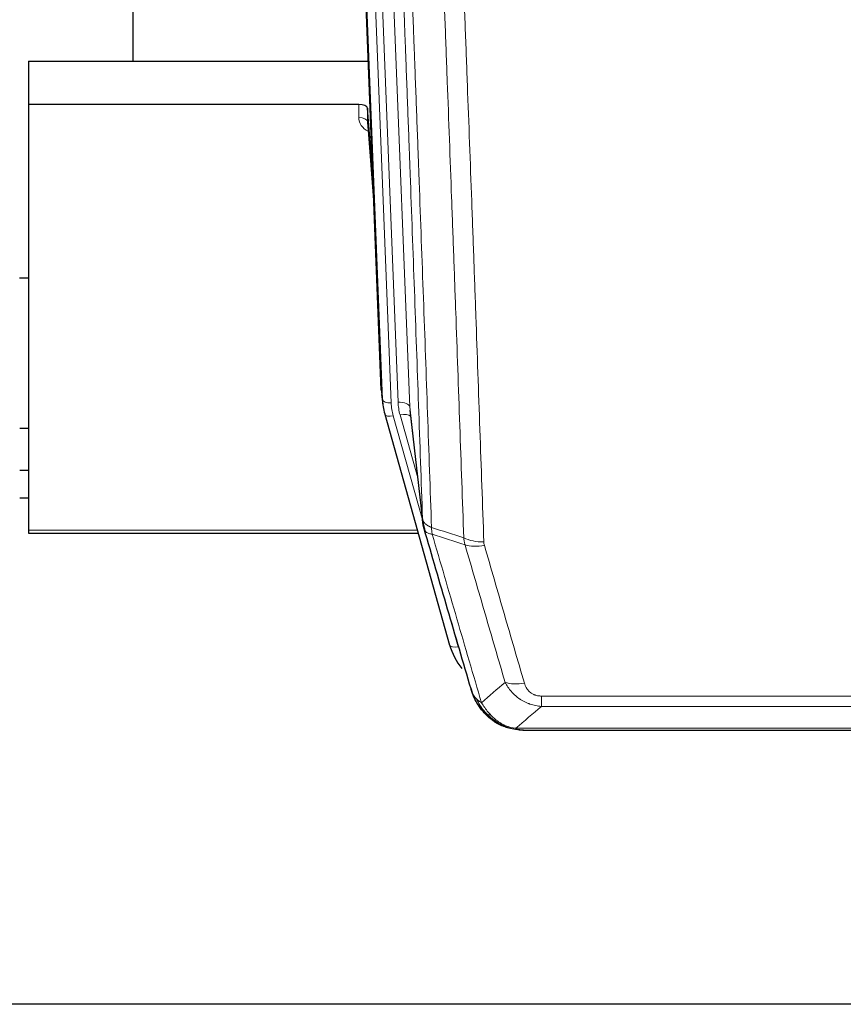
# Model space of a CAD drawing. Header units: inches. Extents: x 0 to 23760, y -13 to 16800.
# Tile 35 of 222: x 5103 to 5385, y 5592 to 5928. Entities that reach past the tile are written whole.
import ezdxf

# ---------------------------------------------------------------- set-up
doc = ezdxf.new("R2010")
doc.units = ezdxf.units.IN
doc.layers.add('254', color=7, linetype='Continuous', true_color=0xffffff)

msp = doc.modelspace()

# ---------------------------------------------------------------- linework, layer by layer
at = {"layer": '254', "color": 2, "linetype": 'Continuous', "lineweight": 25}
for p, q in [((5141.951, 6140.71), (5141.951, 5913.909)), ((5226.887, 5801.615), (5214.314, 6120.978)), ((5106.291, 5913.902), (5222.466, 5913.902)), ((5106.291, 5913.902), (5106.291, 5899.093)), ((5219.194, 5899.093), (5106.291, 5899.093)), ((5106.291, 5899.093), (5106.291, 5753.624)), ((5222.193, 5897.842), (5222.182, 5893.266)), ((5224.015, 5874.561), (5222.193, 5897.842)), ((5222.189, 5893.086), (5224.396, 5864.887)), ((5106.251, 5839.819), (5103.24, 5839.819)), ((5227.009, 5800.03), (5227.382, 5796.772)), ((5236.684, 5794.629), (5241.1, 5756.11)), ((5228.045, 5793.406), (5228.064, 5793.309)), ((5228.064, 5793.309), (5250.238, 5714.423)), ((5103.294, 5788.575), (5106.304, 5788.575)), ((5106.296, 5774.032), (5103.294, 5774.032)), ((5106.296, 5764.608), (5103.294, 5764.608)), ((5106.291, 5753.624), (5106.291, 5752.594)), ((5106.291, 5752.594), (5239.51, 5752.594)), ((5268.289, 5686.808), (5268.189, 5686.836)), ((5275.231, 5685.331), (5493.352, 5685.331)), ((6188.791, 5591.659), (5051.791, 5591.659))]:
    msp.add_line(p, q, dxfattribs=at)
at = {"layer": '254', "color": 110, "linetype": 'Continuous', "lineweight": 13}
for p, q in [((5223.528, 6127.696), (5236.594, 5795.803)), ((5227.261, 5798.357), (5214.562, 6120.92)), ((5217.497, 6121.188), (5230.255, 5797.137)), ((5219.784, 6123.012), (5232.602, 5797.429)), ((5219.184, 5894.677), (5219.194, 5899.093)), ((5222.182, 5893.266), (5224.389, 5865.078)), ((5226.887, 5801.615), (5227.261, 5798.357)), ((5236.594, 5795.803), (5240.971, 5757.622)), ((5230.952, 5792.736), (5241.024, 5756.902)), ((5239.325, 5771.59), (5233.299, 5793.028)), ((5106.291, 5753.624), (5239.223, 5753.624)), ((5248.4, 5730.661), (5253.126, 5713.85)), ((5281.62, 5693.462), (5281.62, 5696.995)), ((5281.62, 5696.995), (5486.963, 5696.995)), ((5486.963, 5693.462), (5281.62, 5693.462)), ((5268.189, 5686.836), (5268.12, 5686.993)), ((5272.889, 5685.994), (5495.694, 5685.994))]:
    msp.add_line(p, q, dxfattribs=at)
at = {"layer": '254', "color": 2, "linetype": 'Continuous', "lineweight": 25}
for centre, major_axis, ratio, start_param, end_param in [((5219.194, 5897.799), (3, 0), 0.4313147, 0.033781, 1.5709509), ((5254.273, 5799.272), (-27.027, -0.37), 0.8864308, 0.02276, 0.2319114), ((5276.433, 5720.436), (-27.014, -0.465), 0.8900028, 0.2292736, 0.604674)]:
    msp.add_ellipse(centre, major_axis=major_axis, ratio=ratio, start_param=start_param, end_param=end_param, dxfattribs=at)
at = {"layer": '254', "color": 110, "linetype": 'Continuous', "lineweight": 13}
for centre, major_axis, ratio, start_param, end_param in [((5225.187, 5894.677), (-6.003, -0.046), 0.8757409, 6.2743462, 7.3700502), ((5219.184, 5893.222), (-3, 0.007), 0.4848086, 3.1763596, 4.7135294), ((5230.255, 5798.522), (2.998, 0.118), 0.4614673, 3.175787, 4.6942235), ((5254.273, 5797.887), (-24.033, -0.038), 0.8858289, 0.0334668, 0.2426182), ((5232.602, 5795.582), (3.997, 0.157), 0.4614673, 0.0341943, 1.5526308), ((5256.62, 5798.18), (-24.033, -0.038), 0.8858289, 0.0334668, 0.2426182), ((5230.952, 5794.121), (2.888, 0.812), 0.4480327, 3.1416079, 4.5871119), ((5233.299, 5791.181), (3.851, 1.082), 0.4480327, 0.2500116, 1.4455193), ((5261.924, 5755.272), (-9.994, -0.345), 0.559112, 0.7940626, 1.551472), ((5262.112, 5754.1), (-9.604, -2.788), 0.5442898, 0.6684637, 1.414101), ((5253.126, 5715.235), (2.888, 0.812), 0.4480327, 3.1416079, 4.5871119), ((5275.773, 5707.217), (-9.598, -2.808), 0.562843, 0.6646512, 1.4076092)]:
    msp.add_ellipse(centre, major_axis=major_axis, ratio=ratio, start_param=start_param, end_param=end_param, dxfattribs=at)
for points, knots in [([(5240.971, 5757.622), (5240.526, 5770.469), (5239.62, 5796.32), (5238.213, 5835.564), (5237.243, 5862.038), (5236.688, 5877.017), (5236.627, 5878.683), (5236.503, 5882.016), (5236.317, 5887.02), (5235.88, 5898.719), (5235.502, 5908.788), (5235.184, 5917.201), (5235.12, 5918.885), (5234.992, 5922.255), (5234.8, 5927.313), (5234.35, 5939.136), (5233.96, 5949.309), (5233.174, 5969.704), (5232.11, 5997.032), (5230.47, 6038.426), (5229.345, 6066.291), (5228.775, 6080.29)], [0, 0, 0, 0, 0.125, 0.25, 0.375, 0.375, 0.390625, 0.390625, 0.40625, 0.4375, 0.5, 0.5, 0.515625, 0.515625, 0.53125, 0.5625, 0.625, 0.625, 0.75, 0.875, 1, 1, 1, 1]), ([(5231.831, 6078.51), (5232.402, 6064.457), (5233.53, 6036.486), (5235.175, 5994.935), (5236.241, 5967.503), (5237.03, 5947.031), (5237.421, 5936.82), (5237.872, 5924.951), (5238.065, 5919.874), (5238.193, 5916.491), (5238.257, 5914.801), (5238.576, 5906.356), (5238.955, 5896.248), (5239.393, 5884.505), (5239.58, 5879.482), (5239.704, 5876.136), (5239.766, 5874.464), (5240.322, 5859.428), (5241.295, 5832.853), (5242.706, 5793.459), (5243.614, 5767.51), (5244.06, 5754.614)], [0, 0, 0, 0, 0.125, 0.25, 0.375, 0.375, 0.4375, 0.46875, 0.484375, 0.484375, 0.5, 0.5, 0.5625, 0.59375, 0.609375, 0.609375, 0.625, 0.625, 0.75, 0.875, 1, 1, 1, 1]), ([(5255.057, 5751.045), (5254.618, 5763.742), (5253.727, 5789.288), (5252.805, 5815.135), (5252.102, 5834.633), (5251.866, 5841.151), (5251.389, 5854.225), (5251.149, 5860.781), (5250.423, 5880.505), (5249.931, 5893.725), (5249.307, 5910.34), (5249.181, 5913.666), (5248.93, 5920.328), (5248.551, 5930.334), (5248.168, 5940.376), (5247.396, 5960.508), (5246.353, 5987.483), (5244.743, 6028.334), (5243.641, 6055.83), (5243.083, 6069.643)], [0, 0, 0, 0, 0.125, 0.25, 0.25, 0.3125, 0.3125, 0.375, 0.375, 0.5, 0.5, 0.53125, 0.53125, 0.5625, 0.625, 0.625, 0.75, 0.875, 1, 1, 1, 1]), ([(5249.966, 6068.682), (5250.523, 6054.851), (5251.624, 6027.321), (5253.232, 5986.417), (5254.274, 5959.409), (5255.045, 5939.251), (5255.427, 5929.196), (5255.805, 5919.178), (5256.057, 5912.507), (5256.182, 5909.176), (5256.805, 5892.541), (5257.297, 5879.304), (5258.022, 5859.554), (5258.262, 5852.99), (5258.738, 5839.899), (5258.974, 5833.373), (5259.676, 5813.85), (5260.596, 5787.97), (5261.487, 5762.392), (5261.924, 5749.679)], [0, 0, 0, 0, 0.125, 0.25, 0.375, 0.375, 0.4375, 0.46875, 0.46875, 0.5, 0.5, 0.625, 0.625, 0.6875, 0.6875, 0.75, 0.75, 0.875, 1, 1, 1, 1]), ([(5240.971, 5757.622), (5240.971, 5757.614), (5240.973, 5757.598), (5240.976, 5757.575), (5240.98, 5757.551), (5240.983, 5757.527), (5240.987, 5757.504), (5240.991, 5757.48), (5240.995, 5757.456), (5241, 5757.433), (5241.005, 5757.409), (5241.01, 5757.386), (5241.015, 5757.362), (5241.021, 5757.339), (5241.027, 5757.315), (5241.033, 5757.292), (5241.039, 5757.268), (5241.046, 5757.245), (5241.053, 5757.221), (5241.06, 5757.198), (5241.067, 5757.174), (5241.075, 5757.151), (5241.083, 5757.128), (5241.091, 5757.105), (5241.099, 5757.081), (5241.108, 5757.058), (5241.117, 5757.035), (5241.126, 5757.012), (5241.135, 5756.988), (5241.145, 5756.965), (5241.155, 5756.942), (5241.165, 5756.919), (5241.175, 5756.896), (5241.186, 5756.873), (5241.197, 5756.85), (5241.208, 5756.827), (5241.219, 5756.804), (5241.231, 5756.781), (5241.243, 5756.759), (5241.255, 5756.736), (5241.267, 5756.713), (5241.28, 5756.69), (5241.293, 5756.668), (5241.306, 5756.645), (5241.319, 5756.622), (5241.333, 5756.6), (5241.346, 5756.577), (5241.361, 5756.555), (5241.375, 5756.532), (5241.389, 5756.51), (5241.404, 5756.488), (5241.419, 5756.465), (5241.435, 5756.443), (5241.45, 5756.421), (5241.466, 5756.399), (5241.482, 5756.377), (5241.498, 5756.355), (5241.515, 5756.333), (5241.532, 5756.311), (5241.549, 5756.289), (5241.566, 5756.267), (5241.583, 5756.245), (5241.601, 5756.223), (5241.619, 5756.202), (5241.637, 5756.18), (5241.655, 5756.158), (5241.674, 5756.137), (5241.693, 5756.115), (5241.712, 5756.094), (5241.732, 5756.073), (5241.751, 5756.051), (5241.771, 5756.03), (5241.791, 5756.009), (5241.811, 5755.988), (5241.832, 5755.967), (5241.853, 5755.946), (5241.88, 5755.919), (5241.914, 5755.886), (5241.954, 5755.847), (5241.996, 5755.808), (5242.039, 5755.77), (5242.082, 5755.732), (5242.126, 5755.695), (5242.171, 5755.657), (5242.216, 5755.62), (5242.263, 5755.583), (5242.31, 5755.547), (5242.358, 5755.511), (5242.406, 5755.475), (5242.456, 5755.439), (5242.506, 5755.404), (5242.557, 5755.369), (5242.608, 5755.335), (5242.661, 5755.3), (5242.714, 5755.267), (5242.768, 5755.233), (5242.823, 5755.2), (5242.878, 5755.167), (5242.934, 5755.134), (5242.991, 5755.102), (5243.048, 5755.071), (5243.106, 5755.039), (5243.165, 5755.008), (5243.225, 5754.977), (5243.285, 5754.947), (5243.346, 5754.917), (5243.408, 5754.888), (5243.47, 5754.858), (5243.533, 5754.83), (5243.597, 5754.801), (5243.661, 5754.773), (5243.726, 5754.746), (5243.791, 5754.718), (5243.858, 5754.692), (5243.924, 5754.665), (5243.992, 5754.639), (5244.037, 5754.622), (5244.06, 5754.614)], [0, 0, 0, 0, 0.0066687, 0.0133374, 0.0200061, 0.0266746, 0.0333432, 0.0400116, 0.0466801, 0.0533484, 0.0600168, 0.066685, 0.0733532, 0.0800214, 0.0866895, 0.0933575, 0.1000255, 0.1066935, 0.1133614, 0.1200292, 0.126697, 0.1333647, 0.1400324, 0.1467001, 0.1533676, 0.1600352, 0.1667026, 0.1733701, 0.1800374, 0.1867047, 0.193372, 0.2000392, 0.2067064, 0.2133735, 0.2200405, 0.2267075, 0.2333745, 0.2400414, 0.2467082, 0.253375, 0.2600418, 0.2667085, 0.2733751, 0.2800417, 0.2867082, 0.2933747, 0.3000412, 0.3067075, 0.3133739, 0.3200401, 0.3267064, 0.3333725, 0.3400387, 0.3467047, 0.3533708, 0.3600367, 0.3667026, 0.3733685, 0.3800343, 0.3867001, 0.3933658, 0.4000315, 0.4066971, 0.4133626, 0.4200281, 0.4266936, 0.433359, 0.4400243, 0.4466896, 0.4533549, 0.4600201, 0.4666852, 0.4733503, 0.4800154, 0.4866804, 0.4933453, 0.5000102, 0.5125098, 0.5250093, 0.5375088, 0.5500082, 0.5625077, 0.5750071, 0.5875066, 0.600006, 0.6125054, 0.6250049, 0.6375043, 0.6500037, 0.6625032, 0.6750026, 0.6875021, 0.7000016, 0.7125011, 0.7250006, 0.7375001, 0.7499997, 0.7624993, 0.7749989, 0.7874985, 0.7999982, 0.812498, 0.8249977, 0.8374975, 0.8499974, 0.8624973, 0.8749972, 0.8874972, 0.8999973, 0.9124974, 0.9249976, 0.9374978, 0.9499981, 0.9624985, 0.9749989, 0.9874994, 1, 1, 1, 1]), ([(5241.527, 5754.171), (5241.548, 5753.925), (5241.626, 5753.694), (5241.889, 5753.275), (5242.075, 5753.087), (5242.547, 5752.765), (5242.832, 5752.631), (5243.49, 5752.427), (5243.863, 5752.357), (5244.272, 5752.323)], [0, 0, 0, 0, 0.25, 0.25, 0.5, 0.5, 0.75, 0.75, 1, 1, 1, 1]), ([(5244.272, 5752.323), (5244.197, 5752.695), (5244.154, 5753.067), (5244.096, 5753.826), (5244.081, 5754.212), (5244.06, 5754.614)], [0, 0, 0, 0, 0.5, 0.5, 1, 1, 1, 1]), ([(5244.272, 5752.323), (5247.094, 5742.63), (5249.91, 5732.982), (5254.123, 5718.579), (5255.526, 5713.79), (5258.329, 5704.234), (5259.728, 5699.468), (5261.126, 5694.713)], [0, 0, 0, 0, 0.5, 0.5, 0.75, 0.75, 1, 1, 1, 1]), ([(5269.193, 5701.675), (5268.058, 5705.561), (5266.921, 5709.455), (5264.646, 5717.258), (5263.507, 5721.167), (5260.088, 5732.916), (5257.804, 5740.779), (5255.515, 5748.672)], [0, 0, 0, 0, 0.25, 0.25, 0.5, 0.5, 1, 1, 1, 1]), ([(5262.112, 5748.502), (5262.056, 5748.695), (5262.012, 5748.89), (5261.95, 5749.282), (5261.931, 5749.48), (5261.924, 5749.679)], [0, 0, 0, 0, 0.5, 0.5, 1, 1, 1, 1]), ([(5262.112, 5748.502), (5264.397, 5740.596), (5266.678, 5732.721), (5270.094, 5720.953), (5271.231, 5717.038), (5273.504, 5709.223), (5274.639, 5705.323), (5275.773, 5701.431)], [0, 0, 0, 0, 0.5, 0.5, 0.75, 0.75, 1, 1, 1, 1]), ([(5281.62, 5693.462), (5281.285, 5693.485), (5280.952, 5693.519), (5280.289, 5693.606), (5279.961, 5693.66), (5278.985, 5693.852), (5278.347, 5694.02), (5277.644, 5694.257), (5277.567, 5694.284), (5277.411, 5694.339), (5277.334, 5694.367), (5277.102, 5694.454), (5276.949, 5694.514), (5276.495, 5694.702), (5275.9, 5694.972), (5275.327, 5695.28), (5274.906, 5695.525), (5274.697, 5695.651), (5274.492, 5695.782), (5274.355, 5695.871), (5274.288, 5695.916), (5273.682, 5696.325), (5273.174, 5696.721), (5272.455, 5697.361), (5272.222, 5697.581), (5271.884, 5697.923), (5271.773, 5698.039), (5271.555, 5698.275), (5271.447, 5698.395), (5270.92, 5699), (5270.532, 5699.506), (5269.817, 5700.561), (5269.49, 5701.108), (5269.193, 5701.675)], [0, 0, 0, 0, 0.0625, 0.0625, 0.125, 0.125, 0.25, 0.25, 0.265625, 0.265625, 0.28125, 0.28125, 0.3125, 0.3125, 0.375, 0.4375, 0.4375, 0.46875, 0.484375, 0.484375, 0.5, 0.5, 0.625, 0.625, 0.6875, 0.6875, 0.71875, 0.71875, 0.75, 0.75, 0.875, 0.875, 1, 1, 1, 1]), ([(5281.62, 5696.995), (5281.437, 5696.995), (5281.255, 5697.001), (5280.891, 5697.028), (5280.711, 5697.047), (5280.356, 5697.101), (5280.18, 5697.135), (5279.834, 5697.217), (5279.663, 5697.265), (5279.452, 5697.335), (5279.41, 5697.35), (5279.326, 5697.38), (5279.202, 5697.426), (5279.08, 5697.476), (5278.841, 5697.581), (5278.534, 5697.734), (5278.247, 5697.913), (5278.073, 5698.032), (5278.039, 5698.057), (5277.971, 5698.106), (5277.937, 5698.131), (5277.837, 5698.207), (5277.772, 5698.259), (5277.583, 5698.418), (5277.463, 5698.529), (5277.237, 5698.757), (5277.13, 5698.875), (5276.927, 5699.118), (5276.831, 5699.243), (5276.718, 5699.403), (5276.696, 5699.435), (5276.652, 5699.5), (5276.631, 5699.533), (5276.567, 5699.631), (5276.526, 5699.697), (5276.407, 5699.897), (5276.334, 5700.031), (5276.197, 5700.304), (5276.133, 5700.441), (5275.957, 5700.859), (5275.857, 5701.142), (5275.773, 5701.431)], [0, 0, 0, 0, 0.0625, 0.0625, 0.125, 0.125, 0.1875, 0.1875, 0.25, 0.25, 0.265625, 0.265625, 0.28125, 0.3125, 0.3125, 0.375, 0.4375, 0.4375, 0.453125, 0.453125, 0.46875, 0.46875, 0.5, 0.5, 0.5625, 0.5625, 0.625, 0.625, 0.6875, 0.6875, 0.703125, 0.703125, 0.71875, 0.71875, 0.75, 0.75, 0.8125, 0.8125, 0.875, 0.875, 1, 1, 1, 1]), ([(5258.208, 5697.628), (5258.365, 5697.343), (5258.545, 5697.068), (5258.949, 5696.539), (5259.174, 5696.285), (5259.419, 5696.044)], [0, 0, 0, 0, 0.5, 0.5, 1, 1, 1, 1]), ([(5259.419, 5696.044), (5259.665, 5695.796), (5259.931, 5695.561), (5260.501, 5695.117), (5260.805, 5694.908), (5261.126, 5694.713)], [0, 0, 0, 0, 0.5, 0.5, 1, 1, 1, 1]), ([(5263.077, 5690.719), (5262.705, 5691.108), (5262.349, 5691.514), (5260.988, 5693.197), (5260.117, 5694.591), (5259.419, 5696.044)], [0, 0, 0, 0, 0.25, 0.25, 1, 1, 1, 1]), ([(5264.301, 5690.506), (5264.002, 5690.822), (5263.712, 5691.15), (5262.585, 5692.5), (5261.819, 5693.598), (5261.126, 5694.713)], [0, 0, 0, 0, 0.25, 0.25, 1, 1, 1, 1]), ([(5262.091, 5691.203), (5262.122, 5691.177), (5262.154, 5691.151), (5262.289, 5691.049), (5262.402, 5690.979), (5262.651, 5690.857), (5262.787, 5690.805), (5262.979, 5690.746), (5263.028, 5690.732), (5263.077, 5690.719)], [0, 0, 0, 0, 0.125, 0.125, 0.5, 0.5, 0.875, 0.875, 1, 1, 1, 1]), ([(5263.077, 5690.719), (5263.176, 5690.692), (5263.277, 5690.669), (5263.534, 5690.619), (5263.691, 5690.595), (5264.002, 5690.551), (5264.155, 5690.53), (5264.301, 5690.506)], [0, 0, 0, 0, 0.25, 0.25, 0.625, 0.625, 1, 1, 1, 1]), ([(5268.271, 5687.387), (5268.09, 5687.484), (5267.912, 5687.586), (5267.205, 5688.011), (5266.69, 5688.369), (5265.696, 5689.156), (5265.217, 5689.584), (5264.602, 5690.193), (5264.451, 5690.348), (5264.301, 5690.506)], [0, 0, 0, 0, 0.125, 0.125, 0.5, 0.5, 0.875, 0.875, 1, 1, 1, 1]), ([(5268.12, 5686.993), (5268.119, 5687.023), (5268.12, 5687.055), (5268.134, 5687.141), (5268.15, 5687.196), (5268.198, 5687.3), (5268.23, 5687.349), (5268.271, 5687.387)], [0, 0, 0, 0, 0.25, 0.25, 0.625, 0.625, 1, 1, 1, 1]), ([(5272.889, 5685.994), (5271.668, 5686.096), (5270.492, 5686.39), (5268.998, 5687.016), (5268.631, 5687.193), (5268.271, 5687.387)], [0, 0, 0, 0, 0.75, 0.75, 1, 1, 1, 1]), ([(5273.759, 5685.474), (5273.641, 5685.501), (5273.531, 5685.531), (5273.282, 5685.618), (5273.157, 5685.68), (5272.971, 5685.822), (5272.91, 5685.902), (5272.889, 5685.994)], [0, 0, 0, 0, 0.25, 0.25, 0.625, 0.625, 1, 1, 1, 1])]:
    msp.add_open_spline(points, degree=3, knots=knots, dxfattribs=at)
at = {"layer": '254', "color": 2, "linetype": 'Continuous', "lineweight": 25}
for points, knots in [([(5241.527, 5754.171), (5241.522, 5754.189), (5241.512, 5754.223), (5241.496, 5754.275), (5241.481, 5754.329), (5241.466, 5754.383), (5241.451, 5754.439), (5241.435, 5754.496), (5241.42, 5754.554), (5241.405, 5754.613), (5241.389, 5754.673), (5241.374, 5754.735), (5241.358, 5754.797), (5241.343, 5754.861), (5241.328, 5754.925), (5241.313, 5754.991), (5241.297, 5755.058), (5241.282, 5755.127), (5241.268, 5755.196), (5241.253, 5755.266), (5241.238, 5755.338), (5241.224, 5755.411), (5241.21, 5755.485), (5241.195, 5755.56), (5241.182, 5755.636), (5241.168, 5755.713), (5241.155, 5755.792), (5241.134, 5755.919), (5241.108, 5756.088), (5241.08, 5756.295), (5241.056, 5756.487), (5241.037, 5756.664), (5241.021, 5756.826), (5241.008, 5756.974), (5240.998, 5757.106), (5240.99, 5757.223), (5240.984, 5757.325), (5240.979, 5757.412), (5240.976, 5757.483), (5240.974, 5757.539), (5240.972, 5757.581), (5240.971, 5757.606), (5240.971, 5757.619), (5240.971, 5757.622)], [0, 0, 0, 0, 0.0155037, 0.0313049, 0.0474035, 0.0637997, 0.0804935, 0.097485, 0.1147743, 0.1323613, 0.1502462, 0.1684289, 0.1869096, 0.2056883, 0.224765, 0.2441397, 0.2638126, 0.2837835, 0.3040527, 0.32462, 0.3454856, 0.3666494, 0.3881116, 0.409872, 0.4319308, 0.454288, 0.4769435, 0.4998975, 0.5635611, 0.6228928, 0.6778927, 0.7285606, 0.7748966, 0.8169007, 0.8545729, 0.8879131, 0.9169214, 0.9415977, 0.9619421, 0.9779545, 0.989635, 0.9969835, 1, 1, 1, 1]), ([(5257.569, 5699.402), (5256.239, 5703.924), (5254.906, 5708.457), (5252.238, 5717.544), (5250.903, 5722.098), (5246.892, 5735.791), (5244.213, 5744.96), (5241.527, 5754.171)], [0, 0, 0, 0, 0.25, 0.25, 0.5, 0.5, 1, 1, 1, 1]), ([(5257.569, 5699.402), (5257.626, 5699.092), (5257.709, 5698.788), (5257.922, 5698.195), (5258.053, 5697.907), (5258.208, 5697.628)], [0, 0, 0, 0, 0.5, 0.5, 1, 1, 1, 1]), ([(5261.601, 5691.905), (5261.589, 5691.918), (5261.566, 5691.945), (5261.531, 5691.985), (5261.496, 5692.025), (5261.46, 5692.067), (5261.424, 5692.109), (5261.387, 5692.151), (5261.35, 5692.195), (5261.313, 5692.239), (5261.275, 5692.284), (5261.237, 5692.33), (5261.199, 5692.376), (5261.16, 5692.423), (5261.121, 5692.471), (5261.081, 5692.519), (5261.042, 5692.569), (5261.002, 5692.619), (5260.961, 5692.67), (5260.92, 5692.721), (5260.879, 5692.774), (5260.838, 5692.827), (5260.796, 5692.881), (5260.754, 5692.935), (5260.712, 5692.991), (5260.67, 5693.047), (5260.627, 5693.104), (5260.584, 5693.162), (5260.541, 5693.22), (5260.498, 5693.28), (5260.454, 5693.34), (5260.41, 5693.401), (5260.366, 5693.463), (5260.322, 5693.525), (5260.277, 5693.589), (5260.233, 5693.653), (5260.188, 5693.718), (5260.143, 5693.784), (5260.098, 5693.851), (5260.052, 5693.919), (5260.007, 5693.987), (5259.962, 5694.057), (5259.916, 5694.127), (5259.87, 5694.198), (5259.824, 5694.27), (5259.778, 5694.343), (5259.732, 5694.416), (5259.686, 5694.491), (5259.64, 5694.566), (5259.594, 5694.642), (5259.548, 5694.72), (5259.502, 5694.798), (5259.455, 5694.877), (5259.409, 5694.957), (5259.363, 5695.037), (5259.317, 5695.119), (5259.27, 5695.202), (5259.224, 5695.285), (5259.178, 5695.369), (5259.132, 5695.455), (5259.086, 5695.541), (5259.041, 5695.628), (5258.995, 5695.716), (5258.949, 5695.805), (5258.904, 5695.895), (5258.858, 5695.986), (5258.813, 5696.078), (5258.768, 5696.171), (5258.724, 5696.265), (5258.679, 5696.359), (5258.635, 5696.455), (5258.59, 5696.552), (5258.547, 5696.649), (5258.503, 5696.748), (5258.459, 5696.847), (5258.416, 5696.948), (5258.373, 5697.049), (5258.331, 5697.151), (5258.289, 5697.255), (5258.247, 5697.359), (5258.205, 5697.464), (5258.164, 5697.57), (5258.124, 5697.678), (5258.083, 5697.786), (5258.043, 5697.895), (5258.004, 5698.005), (5257.965, 5698.116), (5257.926, 5698.228), (5257.888, 5698.341), (5257.85, 5698.455), (5257.813, 5698.57), (5257.777, 5698.686), (5257.741, 5698.803), (5257.705, 5698.921), (5257.67, 5699.04), (5257.636, 5699.16), (5257.602, 5699.28), (5257.58, 5699.361), (5257.569, 5699.402)], [0, 0, 0, 0, 0.0060657, 0.012223, 0.0184718, 0.0248123, 0.0312443, 0.0377679, 0.0443831, 0.0510899, 0.0578883, 0.0647782, 0.0717598, 0.0788329, 0.0859977, 0.093254, 0.1006019, 0.1080414, 0.1155725, 0.1231952, 0.1309095, 0.1387154, 0.1466129, 0.1546019, 0.1626826, 0.1708549, 0.1791188, 0.1874742, 0.1959213, 0.20446, 0.2130903, 0.2218121, 0.2306256, 0.2395307, 0.2485274, 0.2576156, 0.2667955, 0.276067, 0.2854301, 0.2948848, 0.3044311, 0.314069, 0.3237985, 0.3336196, 0.3435324, 0.3535367, 0.3636326, 0.3738202, 0.3840993, 0.3944701, 0.4049324, 0.4154864, 0.426132, 0.4368691, 0.4476979, 0.4586183, 0.4696303, 0.480734, 0.4919292, 0.503216, 0.5145945, 0.5260645, 0.5376262, 0.5492795, 0.5610244, 0.5728609, 0.584789, 0.5968087, 0.60892, 0.621123, 0.6334175, 0.6458037, 0.6582815, 0.6708509, 0.6835119, 0.6962645, 0.7091087, 0.7220445, 0.735072, 0.748191, 0.7614017, 0.774704, 0.7880979, 0.8015834, 0.8151605, 0.8288293, 0.8425896, 0.8564416, 0.8703852, 0.8844204, 0.8985472, 0.9127656, 0.9270756, 0.9414773, 0.9559705, 0.9705554, 0.9852319, 1, 1, 1, 1]), ([(5262.091, 5691.203), (5261.656, 5691.673), (5261.246, 5692.164), (5259.717, 5694.199), (5258.821, 5695.888), (5258.208, 5697.628)], [0, 0, 0, 0, 0.25, 0.25, 1, 1, 1, 1]), ([(5261.661, 5691.771), (5261.683, 5691.727), (5261.706, 5691.682), (5261.785, 5691.547), (5261.847, 5691.457), (5261.973, 5691.313), (5262.029, 5691.257), (5262.091, 5691.203)], [0, 0, 0, 0, 0.2280377, 0.2280377, 0.6912151, 0.6912151, 1, 1, 1, 1]), ([(5264.602, 5688.946), (5263.956, 5689.428), (5263.34, 5689.954), (5262.532, 5690.74), (5262.309, 5690.969), (5262.091, 5691.203)], [0, 0, 0, 0, 0.7159091, 0.7159091, 1, 1, 1, 1]), ([(5268.12, 5686.993), (5267.892, 5687.105), (5267.664, 5687.222), (5266.763, 5687.715), (5266.103, 5688.136), (5264.834, 5689.074), (5264.224, 5689.591), (5263.452, 5690.334), (5263.263, 5690.524), (5263.077, 5690.719)], [0, 0, 0, 0, 0.125, 0.125, 0.5, 0.5, 0.875, 0.875, 1, 1, 1, 1]), ([(5273.759, 5685.474), (5272.349, 5685.563), (5270.912, 5685.869), (5269.042, 5686.57), (5268.578, 5686.77), (5268.12, 5686.993)], [0, 0, 0, 0, 0.75, 0.75, 1, 1, 1, 1]), ([(5270.287, 5686.078), (5270.207, 5686.102), (5270.128, 5686.126), (5269.455, 5686.338), (5268.867, 5686.557), (5268.289, 5686.808)], [0, 0, 0, 0, 0.1180686, 0.1180686, 1, 1, 1, 1]), ([(5275.431, 5685.334), (5275.357, 5685.332), (5275.283, 5685.331), (5274.987, 5685.332), (5274.765, 5685.341), (5274.338, 5685.376), (5274.132, 5685.402), (5273.88, 5685.448), (5273.818, 5685.46), (5273.759, 5685.474)], [0, 0, 0, 0, 0.125, 0.125, 0.5, 0.5, 0.875, 0.875, 1, 1, 1, 1])]:
    msp.add_open_spline(points, degree=3, knots=knots, dxfattribs=at)
for points, degree in [([(5241.094, 5756.191), (5241.844, 5753.36)], 1), ([(5264.678, 5688.889), (5266.324, 5687.669), (5268.191, 5686.834)], 2), ([(5275.431, 5685.334), (5274.814, 5685.33), (5274.191, 5685.36), (5273.565, 5685.424)], 3)]:
    msp.add_open_spline(points, degree=degree, dxfattribs=at)
at = {"layer": '254', "color": 110, "linetype": 'Continuous', "lineweight": 13}
for points in [[(5244.06, 5754.614), (5247.725, 5753.426), (5251.391, 5752.236), (5255.057, 5751.045)], [(5255.515, 5748.672), (5251.767, 5749.891), (5248.019, 5751.108), (5244.272, 5752.323)], [(5255.515, 5748.672), (5255.403, 5749.056), (5255.214, 5749.836), (5255.097, 5750.638), (5255.057, 5751.045)], [(5261.126, 5694.713), (5263.8, 5697.036), (5266.489, 5699.357), (5269.193, 5701.675)], [(5281.62, 5693.462), (5278.692, 5690.975), (5275.782, 5688.486), (5272.889, 5685.994)]]:
    msp.add_open_spline(points, degree=3, dxfattribs=at)

doc.saveas('drawing.dxf')
